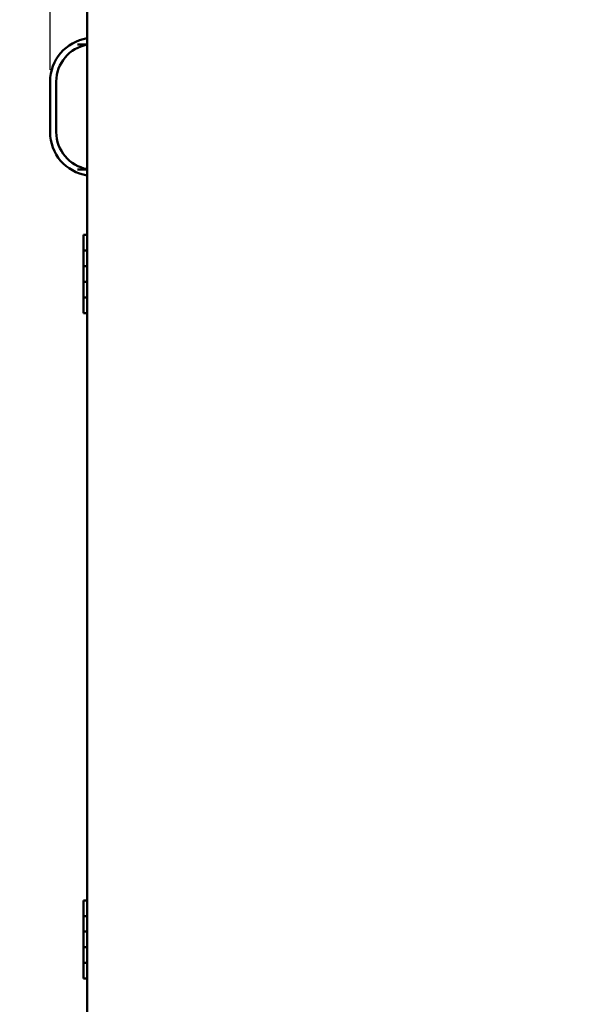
# Model space of a CAD drawing. Header units: inches. Extents: x 1 to 203, y 4 to 128.
# Tile 21 of 112: x 37 to 55, y 68 to 99. Entities that reach past the tile are written whole.
import ezdxf

# ---------------------------------------------------------------- set-up
doc = ezdxf.new("R2010")
doc.units = ezdxf.units.IN
doc.header["$LTSCALE"] = 6
doc.header["$MEASUREMENT"] = 0
doc.layers.add('Dimension (ANSI)', color=7, linetype='Continuous', lineweight=25)
doc.layers.add('Visible (ANSI)', color=7, linetype='Continuous', lineweight=50)
doc.styles.add('Dimension Text', font='tahoma.ttf')
doc.dimstyles.new('Dual Dimension', dxfattribs={"dimscale": 6, "dimtxt": 0.12, "dimasz": 0.098425, "dimexe": 0.125, "dimexo": 0.0625, "dimgap": 0.031496, "dimtad": 0, "dimtih": 1, "dimtoh": 1, "dimrnd": 1e-08, "dimzin": 4, "dimdsep": 46, "dimtxsty": 'Dimension Text', "dimcen": 0.09, "dimdle": 0.393701, "dimclrd": 256, "dimclre": 256, "dimclrt": 256, "dimadec": 0, "dimazin": 1, "dimtfac": 1, "dimtofl": 0, "dimtmove": 0, "dimatfit": 3, "dimfxl": 1, "dimtolj": 1, "dimtzin": 4, "dimlwd": -1, "dimlwe": -1, "dimarcsym": 0})

# ---------------------------------------------------------------- blocks, each defined once
blk = doc.blocks.new('*D6')
at = {"layer": 'Defpoints', "color": 0, "transparency": 16777216}
for p in [(32.398, 116.38), (39.01, 116.38), (41.129, 40.181)]:
    blk.add_point(p, dxfattribs=at)
at = {"layer": 'Dimension (ANSI)', "transparency": 16777216}
for p, q in [((38.635, 116.38), (31.648, 116.38)), ((32.398, 115.789), (32.398, 79.897)), ((32.398, 40.772), (32.398, 76.664)), ((40.754, 40.181), (31.648, 40.181))]:
    blk.add_line(p, q, dxfattribs=at)
for points in [[(32.299, 115.789), (32.496, 115.789), (32.398, 116.38)], [(32.299, 40.772), (32.496, 40.772), (32.398, 40.181)]]:
    blk.add_solid(points, dxfattribs=at)
at = {"layer": 'Dimension (ANSI)', "transparency": 16777216, "insert": (32.398, 78.28), "char_height": 0.72, "attachment_point": 5, "style": 'Dimension Text'}
blk.add_mtext('\\A1;{\\H3.0x;(}\\S76.20^ 1935.4 mm;{\\H3.0x;)}', dxfattribs=at)
blk = doc.blocks.new('*D10')
at = {"layer": 'Defpoints', "color": 0, "transparency": 16777216}
for p in [(72.039, 122.092), (37.745, 97.052), (72.039, 95.276)]:
    blk.add_point(p, dxfattribs=at)
at = {"layer": 'Dimension (ANSI)', "transparency": 16777216}
for p, q in [((37.745, 97.427), (37.745, 122.842)), ((72.039, 95.651), (72.039, 122.842)), ((38.335, 122.092), (51.501, 122.092)), ((71.449, 122.092), (58.218, 122.092))]:
    blk.add_line(p, q, dxfattribs=at)
for points in [[(38.335, 122.19), (38.335, 121.993), (37.745, 122.092)], [(71.449, 122.19), (71.449, 121.993), (72.039, 122.092)]]:
    blk.add_solid(points, dxfattribs=at)
at = {"layer": 'Dimension (ANSI)', "transparency": 16777216, "insert": (54.859, 122.092), "char_height": 0.72, "attachment_point": 5, "style": 'Dimension Text'}
blk.add_mtext('\\A1;{\\H3.0x;(}\\S34.29^ 871.1 mm;{\\H3.0x;)}', dxfattribs=at)

msp = doc.modelspace()

# ---------------------------------------------------------------- linework, layer by layer
at = {"layer": 'Visible (ANSI)'}
for p, q in [((38.9356, 44.0556), (38.9356, 116.3055)), ((38.9356, 98.2431), (38.6226, 98.2431)), ((37.7446, 95.4337), (37.7446, 97.0525)), ((37.9446, 97.0525), (37.9446, 95.4337)), ((38.6226, 94.2431), (38.9356, 94.2431)), ((38.9356, 92.1426), (38.8186, 92.1426)), ((38.8186, 92.1426), (38.8186, 91.6426)), ((38.9356, 91.6426), (38.8186, 91.6426)), ((38.9356, 91.6426), (38.8186, 91.6426)), ((38.8186, 91.6426), (38.8186, 91.1426)), ((38.9356, 91.1426), (38.8186, 91.1426)), ((38.8186, 91.1426), (38.8186, 90.6426)), ((38.9356, 91.1426), (38.8186, 91.1426)), ((38.9356, 90.6426), (38.8186, 90.6426)), ((38.9356, 90.6426), (38.8186, 90.6426)), ((38.8186, 90.6426), (38.8186, 90.1426)), ((38.9356, 90.1426), (38.8186, 90.1426)), ((38.8186, 90.1426), (38.8186, 89.6426)), ((38.9356, 90.1426), (38.8186, 90.1426)), ((38.9356, 89.6426), (38.8186, 89.6426)), ((38.9356, 70.8434), (38.8186, 70.8434)), ((38.8186, 70.8434), (38.8186, 70.3434)), ((38.9356, 70.3434), (38.8186, 70.3434)), ((38.9356, 70.3434), (38.8186, 70.3434)), ((38.8186, 70.3434), (38.8186, 69.8434)), ((38.9356, 69.8434), (38.8186, 69.8434)), ((38.8186, 69.8434), (38.8186, 69.3434)), ((38.9356, 69.8434), (38.8186, 69.8434)), ((38.9356, 69.3434), (38.8186, 69.3434)), ((38.9356, 69.3434), (38.8186, 69.3434)), ((38.8186, 69.3434), (38.8186, 68.8434)), ((38.9356, 68.8434), (38.8186, 68.8434)), ((38.8186, 68.8434), (38.8186, 68.3434)), ((38.9356, 68.8434), (38.8186, 68.8434)), ((38.9356, 68.3434), (38.8186, 68.3434))]:
    msp.add_line(p, q, dxfattribs=at)
for centre, radius, start, end in [((39.1446, 97.0525), 1.4, 98.58553, 180), ((39.1446, 97.0525), 1.2, 100.03017, 180), ((39.1446, 95.4337), 1.4, 180, 261.41447), ((39.1446, 95.4337), 1.2, 180, 259.96983)]:
    msp.add_arc(centre, radius, start, end, dxfattribs=at)

# ---------------------------------------------------------------- dimensions: what is measured, and where the dimension line sits
at = {"layer": 'Dimension (ANSI)'}
dim = msp.add_linear_dim(base=(72.0391, 122.0918), p1=(37.7446, 97.0525), p2=(72.0391, 95.2756), text='{\\H3.0x;(}\\S<>^ 871.1 mm;{\\H3.0x;)}', dimstyle='Dual Dimension', override={"dimgap": 0.031496, "dimtih": 0, "dimtoh": 0, "dimdec": 2, "dimpost": '\\X', "dimtol": 0, "dimlim": 0, "dimtp": 0, "dimtm": 0, "dimtdec": 2, "dimatfit": 1}, dxfattribs=at)
dim.commit()
dim.dimension.update_dxf_attribs({"geometry": '*D10', "text_midpoint": (54.8594, 122.0918), "dimtype": 160})
dim = msp.add_linear_dim(base=(32.3977, 116.3796), p1=(41.1294, 40.1811), p2=(39.0097, 116.3796), angle=90, text='{\\H3.0x;(}\\S<>^ 1935.4 mm;{\\H3.0x;)}', dimstyle='Dual Dimension', override={"dimgap": 0.031496, "dimdec": 2, "dimpost": '\\X', "dimtol": 0, "dimlim": 0, "dimtp": 0, "dimtm": 0, "dimtdec": 2, "dimatfit": 1}, dxfattribs=at)
dim.commit()
dim.dimension.update_dxf_attribs({"geometry": '*D6', "text_midpoint": (32.3977, 78.2803), "dimtype": 160})

doc.saveas('drawing.dxf')
